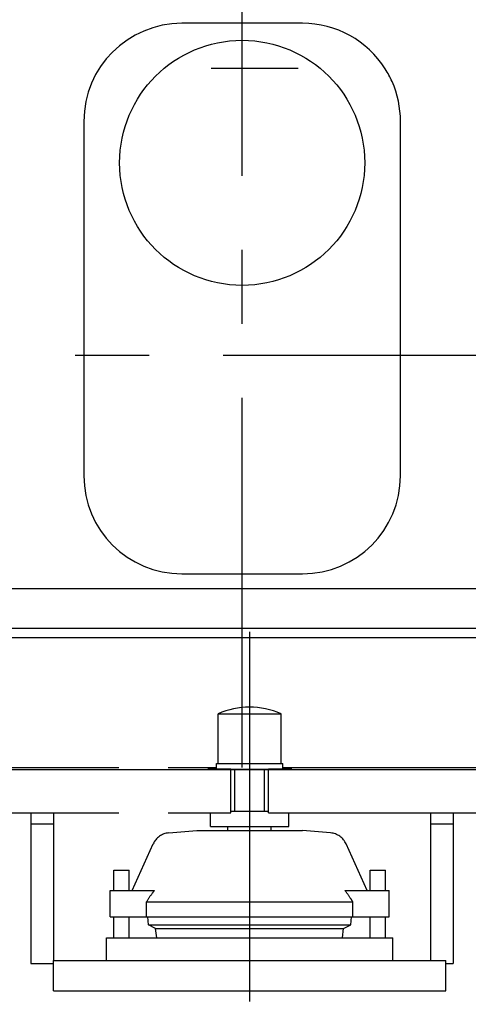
# Model space of a CAD drawing. Header units: millimetres. Extents: x 0 to 1189, y 0 to 841.
# Tile 63 of 85: x 600 to 630, y 557 to 622. Entities that reach past the tile are written whole.
import ezdxf
from ezdxf.enums import TextEntityAlignment as Align

# ---------------------------------------------------------------- set-up
doc = ezdxf.new("R2010")
doc.units = ezdxf.units.MM
doc.header["$LTSCALE"] = 65.395
doc.linetypes.add('CENTER', pattern=[0.6, 0.375, -0.075, 0.075, -0.075])
doc.linetypes.add('PHANTOM', pattern=[0.8, 0.45, -0.05, 0.1, -0.05, 0.1, -0.05])
doc.layers.get('0').update_dxf_attribs({"linetype": 'CONTINUOUS'})
for name, color, linetype in [('1947_000000_IMO-2_SKL_PBL55', 7, 'CONTINUOUS'), ('1947_000000_TLKS_MARKETING_ABL1', 7, 'CONTINUOUS'), ('1947_030000_TLKS_V_ABL2', 7, 'CONTINUOUS'), ('1947_100000_TLKS_V_ABL3', 7, 'CONTINUOUS'), ('1947_111000_11_SIMPLE1_C_ABL34', 7, 'CONTINUOUS'), ('1947_111000_11_SIMPLE1_T1_C_PBL35', 7, 'CONTINUOUS'), ('1947_111200_08_SIMPLE1_A_ABL36', 7, 'CONTINUOUS'), ('1947_111200_08_SIMPLE1_T6_A_PBL49', 7, 'CONTINUOUS'), ('1947_151200_02_SIMPLE1_T1_X_PBL5', 7, 'CONTINUOUS'), ('1947_151200_02_SIMPLE1_T2_X_PBL41', 7, 'CONTINUOUS'), ('1947_151200_02_SIMPLE1_T2_X_PBL58', 7, 'CONTINUOUS'), ('1947_151200_02_SIMPLE1_X_ABL4', 7, 'CONTINUOUS'), ('new_view_1_VBL0', 7, 'CONTINUOUS')]:
    doc.layers.add(name, color=color, linetype=linetype)
doc.styles.get("Standard").update_dxf_attribs({"font": 'txt', "width": 0.6})
doc.dimstyles.new('DIMSTYLE_11', dxfattribs={"dimtxt": 3.5, "dimasz": 3.5, "dimexe": 1.8, "dimexo": 0, "dimgap": 0.875, "dimtad": 0, "dimtih": 1, "dimtoh": 1, "dimlfac": 20, "dimdsep": 46, "dimtxsty": 'Standard', "dimblk": '_FILLED', "dimblk1": '_FILLED', "dimblk2": '_FILLED', "dimcen": 0.09, "dimadec": 0, "dimazin": 0, "dimtp": 2, "dimtm": 2, "dimtfac": 1, "dimtofl": 0, "dimtmove": 0, "dimatfit": 3, "dimldrblk": '_FILLED', "dimfxl": 1, "dimtolj": 1, "dimarcsym": 0})

# ---------------------------------------------------------------- blocks, each defined once
blk = doc.blocks.new('*D42')
at = {"color": 2, "linetype": 'Continuous'}
blk.add_line((577, 572.5), (577, 520.848), dxfattribs=at)
at = {"color": 2, "linetype": 'Continuous', "width": 0.619048}
blk.add_text('5127', height=3.5, rotation=90, dxfattribs=at).set_placement((576.125, 519.098), align=Align.RIGHT)
blk = doc.blocks.new('_FILLED')
at = {"color": 0, "linetype": 'ByBlock'}
blk.add_solid([(0, 0), (-1, 0.167), (-1, -0.167)], dxfattribs=at)
blk = doc.blocks.new('1947_151200_02_SIMPLE1_T1_X_PBL5', base_point=(692.475, 552.61))
at = {"layer": '1947_151200_02_SIMPLE1_T1_X_PBL5', "color": 8, "linetype": 'PHANTOM'}
for p, q in [((576.9, 572.65), (612.793, 572.65)), ((612.25, 572.65), (612.25, 572.55)), ((617.207, 572.65), (707.793, 572.65)), ((617.75, 572.65), (617.75, 572.55)), ((613.75, 572.55), (612.25, 572.55)), ((613.75, 569.65), (613.75, 572.55)), ((616.25, 569.65), (616.25, 572.55)), ((617.75, 572.55), (616.25, 572.55)), ((576.9, 569.65), (613.75, 569.65)), ((600.5, 569.65), (600.5, 559.65)), ((602, 569.65), (602, 559.851)), ((616.25, 569.65), (708.75, 569.65)), ((627, 569.65), (627, 559.851)), ((628.5, 569.65), (628.5, 559.65)), ((602, 568.9), (600.5, 568.9)), ((628.5, 568.9), (627, 568.9)), ((600.5, 559.65), (602, 559.65)), ((628, 559.65), (628.5, 559.65))]:
    blk.add_line(p, q, dxfattribs=at)
blk = doc.blocks.new('1947_151200_02_SIMPLE1_T2_X_PBL41', base_point=(615, 567.029))
at = {"layer": '1947_151200_02_SIMPLE1_T2_X_PBL41', "color": 8, "linetype": 'PHANTOM'}
for p, q in [((612.915, 572.909), (612.915, 576.208)), ((612.915, 576.208), (617.085, 576.208)), ((617.085, 572.909), (617.085, 576.208)), ((612.793, 572.55), (612.793, 572.909)), ((612.793, 572.909), (617.207, 572.909)), ((617.207, 572.55), (617.207, 572.909)), ((613.75, 572.55), (616.25, 572.55)), ((614.011, 569.75), (614.011, 572.55)), ((615.989, 569.75), (615.989, 572.55)), ((612.402, 568.731), (612.402, 569.65)), ((613.75, 569.75), (616.25, 569.75)), ((617.598, 568.731), (617.598, 569.65)), ((612.402, 568.731), (617.598, 568.731)), ((613.562, 568.481), (613.562, 568.731)), ((616.438, 568.481), (616.438, 568.731)), ((609.631, 568.317), (611.5, 568.481)), ((611.5, 568.481), (618.5, 568.481)), ((620.369, 568.317), (618.5, 568.481)), ((607.212, 564.492), (608.6, 567.584)), ((622.788, 564.492), (621.4, 567.584)), ((606, 564.492), (606, 565.851)), ((606, 565.851), (607, 565.851)), ((607, 564.492), (607, 565.851)), ((623, 564.492), (623, 565.851)), ((623, 565.851), (624, 565.851)), ((624, 564.492), (624, 565.851)), ((605.75, 562.742), (605.75, 564.492)), ((605.75, 564.492), (608.677, 564.492)), ((621.323, 564.492), (624.25, 564.492)), ((624.25, 562.742), (624.25, 564.492)), ((608.153, 562.742), (608.153, 563.742)), ((608.153, 563.742), (621.847, 563.742)), ((621.847, 562.742), (621.847, 563.742)), ((605.75, 562.742), (624.25, 562.742)), ((606, 561.351), (606, 562.742)), ((607, 561.351), (607, 562.742)), ((608.285, 562.226), (608.255, 562.742)), ((608.767, 561.981), (608.285, 562.226)), ((608.285, 562.226), (621.715, 562.226)), ((621.233, 561.981), (621.715, 562.226)), ((621.715, 562.226), (621.745, 562.742)), ((623, 561.351), (623, 562.742)), ((624, 561.351), (624, 562.742)), ((608.845, 561.351), (608.767, 561.981)), ((608.767, 561.981), (621.233, 561.981)), ((621.155, 561.351), (621.233, 561.981)), ((605.5, 559.851), (605.5, 561.351)), ((605.5, 561.351), (624.5, 561.351)), ((624.5, 559.851), (624.5, 561.351)), ((602, 557.851), (602, 559.851)), ((602, 559.851), (628, 559.851)), ((628, 557.851), (628, 559.851)), ((602, 557.851), (628, 557.851))]:
    blk.add_line(p, q, dxfattribs=at)
for centre, radius, start, end in [((615, 571.513), 5.137, 66.05884, 113.94116), ((609.74, 567.072), 1.25, 95, 155.81947), ((620.26, 567.072), 1.25, 24.18053, 85)]:
    blk.add_arc(centre, radius, start, end, dxfattribs=at)
for points, knots in [([(608.677, 564.492), (608.63, 564.433), (608.445, 564.19), (608.275, 563.936), (608.153, 563.742)], [0, 0, 0, 0, 0.247602, 1, 1, 1, 1]), ([(621.847, 563.742), (621.806, 563.807), (621.641, 564.063), (621.465, 564.313), (621.323, 564.492)], [0, 0, 0, 0, 0.252037, 1, 1, 1, 1])]:
    blk.add_open_spline(points, degree=3, knots=knots, dxfattribs=at)
blk = doc.blocks.new('1947_151200_02_SIMPLE1_T2_X_PBL58', base_point=(615, 568.8152))
at = {"layer": '1947_151200_02_SIMPLE1_T2_X_PBL58', "color": 2, "linetype": 'CENTER'}
blk.add_line((615, 581.65), (615, 555.9805), dxfattribs=at)
blk = doc.blocks.new('1947_151200_02_SIMPLE1_X_ABL4', base_point=(692.475, 556.025))
at = {"layer": '1947_151200_02_SIMPLE1_T1_X_PBL5'}
blk.add_blockref('1947_151200_02_SIMPLE1_T1_X_PBL5', (692.475, 552.61), dxfattribs=at)
at = {"layer": '1947_151200_02_SIMPLE1_T2_X_PBL41'}
blk.add_blockref('1947_151200_02_SIMPLE1_T2_X_PBL41', (615, 567.029), dxfattribs=at)
at = {"layer": '1947_151200_02_SIMPLE1_T2_X_PBL58'}
blk.add_blockref('1947_151200_02_SIMPLE1_T2_X_PBL58', (615, 568.815), dxfattribs=at)
blk = doc.blocks.new('1947_111000_11_SIMPLE1_T1_C_PBL35', base_point=(709.5, 619.625))
at = {"layer": '1947_111000_11_SIMPLE1_T1_C_PBL35', "color": 7, "linetype": 'Continuous'}
for p, q in [((830.6, 584.5), (579, 584.5)), ((830.6, 581.873), (579, 581.873)), ((830.6, 581.25), (579, 581.25)), ((830.6, 572.5), (579, 572.5))]:
    blk.add_line(p, q, dxfattribs=at)
blk = doc.blocks.new('1947_111000_11_SIMPLE1_C_ABL34', base_point=(709.5, 626.3))
at = {"layer": '1947_111000_11_SIMPLE1_T1_C_PBL35'}
blk.add_blockref('1947_111000_11_SIMPLE1_T1_C_PBL35', (709.5, 619.625), dxfattribs=at)
blk = doc.blocks.new('1947_111200_08_SIMPLE1_T6_A_PBL49', base_point=(614.504, 603.75))
at = {"layer": '1947_111200_08_SIMPLE1_T6_A_PBL49', "color": 7, "linetype": 'Continuous'}
for p, q in [((618.504, 622), (610.504, 622)), ((604.004, 615.5), (604.004, 592)), ((625.004, 592), (625.004, 615.496)), ((610.504, 585.5), (618.504, 585.5))]:
    blk.add_line(p, q, dxfattribs=at)
blk.add_circle((614.504, 612.75), 8.125, dxfattribs=at)
for centre, radius, start, end in [((610.504, 615.5), 6.5, 90, 180), ((618.504, 615.5), 6.5, 32.29707, 90), ((618.557, 615.528), 6.44, 23.90049, 32.33615), ((618.483, 615.496), 6.521, 0, 23.90049), ((610.504, 592), 6.5, 180, 270), ((618.504, 592), 6.5, 270, 360)]:
    blk.add_arc(centre, radius, start, end, dxfattribs=at)
blk = doc.blocks.new('1947_111200_08_SIMPLE1_A_ABL36', base_point=(691.175, 603.625))
at = {"layer": '1947_111200_08_SIMPLE1_T6_A_PBL49'}
blk.add_blockref('1947_111200_08_SIMPLE1_T6_A_PBL49', (614.504, 603.75), dxfattribs=at)
blk = doc.blocks.new('1947_100000_TLKS_V_ABL3', base_point=(695.8, 612.819))
at = {"layer": '1947_111000_11_SIMPLE1_C_ABL34'}
blk.add_blockref('1947_111000_11_SIMPLE1_C_ABL34', (709.5, 626.3), dxfattribs=at)
at = {"layer": '1947_111200_08_SIMPLE1_A_ABL36'}
blk.add_blockref('1947_111200_08_SIMPLE1_A_ABL36', (691.175, 603.625), dxfattribs=at)
at = {"layer": '1947_151200_02_SIMPLE1_X_ABL4'}
blk.add_blockref('1947_151200_02_SIMPLE1_X_ABL4', (692.475, 556.025), dxfattribs=at)
blk = doc.blocks.new('1947_030000_TLKS_V_ABL2', base_point=(712.975, 626.133))
at = {"layer": '1947_100000_TLKS_V_ABL3'}
blk.add_blockref('1947_100000_TLKS_V_ABL3', (695.8, 612.819), dxfattribs=at)
blk = doc.blocks.new('1947_000000_TLKS_MARKETING_ABL1', base_point=(729.925, 631.51))
at = {"layer": '1947_030000_TLKS_V_ABL2'}
blk.add_blockref('1947_030000_TLKS_V_ABL2', (712.975, 626.133), dxfattribs=at)
blk = doc.blocks.new('1947_000000_IMO-2_SKL_PBL55', base_point=(708.537, 639.941))
at = {"layer": '1947_000000_IMO-2_SKL_PBL55', "color": 2, "linetype": 'CENTER'}
for p, q in [((614.5, 572.65), (614.5, 712.381)), ((574, 600), (843.073, 600))]:
    blk.add_line(p, q, dxfattribs=at)
blk = doc.blocks.new('NEW_VIEW_1_VBL0', base_point=(729.925, 635.445))
at = {"layer": '1947_000000_IMO-2_SKL_PBL55'}
blk.add_blockref('1947_000000_IMO-2_SKL_PBL55', (708.537, 639.941), dxfattribs=at)
at = {"layer": '1947_000000_TLKS_MARKETING_ABL1'}
blk.add_blockref('1947_000000_TLKS_MARKETING_ABL1', (729.925, 631.51), dxfattribs=at)

msp = doc.modelspace()

# ---------------------------------------------------------------- linework, layer by layer
at = {"color": 7, "linetype": 'Continuous'}
msp.add_line((618.21121, 618.99856), (612.44626, 618.99856), dxfattribs=at)

# ---------------------------------------------------------------- block references
at = {"layer": 'new_view_1_VBL0'}
msp.add_blockref('NEW_VIEW_1_VBL0', (729.92501, 635.44483), dxfattribs=at)

# ---------------------------------------------------------------- dimensions: what is measured, and where the dimension line sits
at = {"color": 2, "linetype": 'Continuous'}
dim = msp.add_ordinate_dim(feature_location=(577, 572.5), offset=(0, -51.65242), dtype=1, origin=(833.35, 572.5), dimstyle='DIMSTYLE_11', override={"dimtad": 1, "dimtih": 0, "dimtoh": 0}, dxfattribs=at)
dim.commit()
dim.dimension.update_dxf_attribs({"geometry": '*D42', "text_midpoint": (574.375, 514.4309)})

doc.saveas('drawing.dxf')
